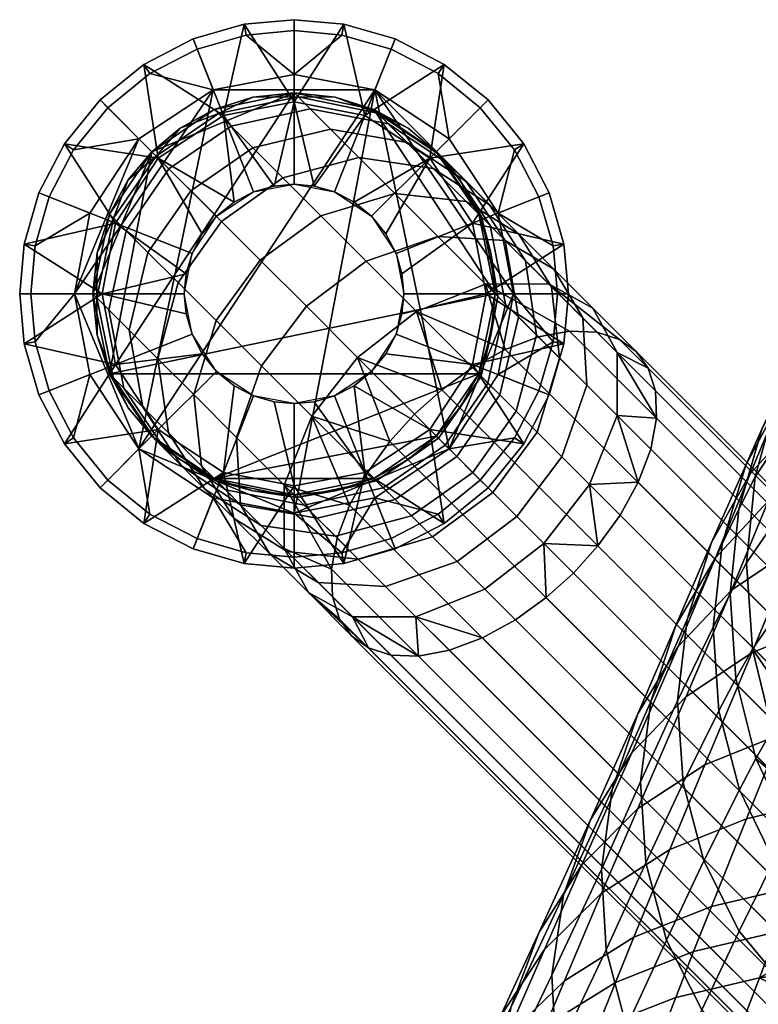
# Model space of a CAD drawing. Header units: millimetres. Extents: x -269 to 269, y -299 to 257.
# Tile 17 of 37: x -255 to -215, y 201 to 255. Entities that reach past the tile are written whole.
import ezdxf

# ---------------------------------------------------------------- set-up
doc = ezdxf.new("R2010")
doc.units = ezdxf.units.MM
doc.header["$MEASUREMENT"] = 0
for name, color, linetype in [('nozky', 250, 'Continuous'), ('podnoz', 7, 'Continuous'), ('sedak', 251, 'Continuous')]:
    doc.layers.add(name, color=color, linetype=linetype)

msp = doc.modelspace()

# ---------------------------------------------------------------- meshes
at = {"layer": 'nozky'}
mesh = msp.add_polyface(dxfattribs=at)
corners = [(-251, 240, 11), (-250.096, 244.369, 11), (-247.778, 247.778, 11), (-250.096, 235.631, 11), (-240, 251, 11), (-244.369, 250.095, 11), (-244.369, 229.905, 11), (-235.631, 229.905, 11), (-240, 229, 11), (-247.778, 232.222, 11), (-244.369, 229.905, 11), (-240, 229, 11), (-240, 229, 15), (-242.254, 229.233, 15), (-237.746, 229.233, 15), (-244.369, 229.905, 15), (-246.233, 230.936, 15), (-247.778, 232.222, 11), (-250.096, 235.631, 11), (-247.778, 232.222, 15), (-249.063, 233.767, 15), (-251, 240, 11), (-250.096, 235.631, 15), (-250.767, 237.746, 15), (-247.778, 247.778, 11), (-250.096, 244.369, 11), (-249.063, 246.233, 15), (-247.778, 247.778, 15), (-244.369, 250.095, 11), (-246.233, 249.064, 15), (-251, 240, 15), (-250.767, 242.254, 15), (-240, 251, 11), (-242.254, 250.767, 15), (-240, 251, 15), (-250.096, 244.369, 15), (-244.369, 250.095, 15), (-244.417, 251.157), (-245.301, 253.389, 4), (-242.62, 254.16, 4), (-240, 252), (-251.157, 244.417), (-253.389, 245.301, 4), (-252.053, 247.88, 4), (-248.485, 248.485), (-252, 240), (-254.4, 240, 4), (-254.16, 242.62, 4), (-248.485, 231.515), (-250.183, 229.818, 4), (-252.053, 232.12, 4), (-251.157, 235.583), (-240, 228), (-240, 225.6, 4), (-242.62, 225.841, 4), (-244.417, 228.843), (-245.301, 226.611, 4), (-247.88, 227.947, 4), (-253.389, 234.699, 4), (-254.16, 237.38, 4), (-250.183, 250.182, 4), (-247.88, 252.053, 4), (-240, 254.4, 4), (-252, 240), (-248.485, 248.485), (-244.417, 251.157), (-251.157, 244.417), (-248.485, 231.515), (-235.583, 251.157), (-240, 252), (-240, 228), (-244.417, 228.843), (-251.157, 235.583)]
mesh.append_faces([[corners[k] for k in face] for face in [(0, 1, 2, 2), (2, 3, 0, 0), (4, 3, 2, 2), (4, 2, 5, 5), (6, 7, 8, 8), (9, 3, 6, 6), (10, 11, 12, 13), (11, 14, 12, 12), (10, 13, 15, 15), (10, 15, 16, 16), (17, 10, 16, 16), (18, 17, 19, 20), (21, 18, 22, 23), (24, 25, 26, 27), (28, 24, 27, 29), (25, 21, 30, 31), (32, 28, 33, 34), (17, 16, 19, 19), (18, 20, 22, 22), (21, 23, 30, 30), (25, 35, 26, 26), (28, 29, 36, 36), (28, 36, 33, 33), (25, 31, 35, 35), (37, 38, 39, 40), (41, 42, 43, 44), (45, 46, 47, 41), (48, 49, 50, 51), (52, 53, 54, 55), (55, 56, 57, 48), (51, 58, 59, 45), (44, 60, 61, 37), (37, 61, 38, 38), (40, 39, 62, 62), (44, 43, 60, 60), (45, 59, 46, 46), (41, 47, 42, 42), (51, 50, 58, 58), (55, 54, 56, 56), (48, 57, 49, 49), (63, 64, 65, 65), (64, 63, 66, 66), (67, 65, 68, 68), (68, 65, 69, 69), (63, 65, 67, 67), (67, 68, 70, 70), (67, 70, 71, 71), (72, 63, 67, 67)]])
mesh = msp.add_polyface(dxfattribs=at)
corners = [(-240, 251, 11), (-235.631, 250.095, 11), (-229, 240, 11), (-232.222, 247.778, 11), (-229.904, 244.369, 11), (-250.096, 235.631, 11), (-244.369, 229.905, 11), (-229.904, 235.631, 11), (-235.631, 229.905, 11), (-232.222, 232.222, 11), (-233.768, 230.936, 15), (-232.222, 232.222, 11), (-232.222, 232.222, 15), (-235.631, 229.905, 11), (-240, 229, 11), (-235.631, 229.905, 15), (-237.746, 229.233, 15), (-235.631, 250.095, 11), (-240, 251, 11), (-237.746, 250.767, 15), (-235.631, 250.095, 15), (-232.222, 247.778, 11), (-233.768, 249.064, 15), (-232.222, 247.778, 15), (-229, 240, 11), (-229.904, 244.369, 11), (-229.233, 242.254, 15), (-229, 240, 15), (-229.904, 235.631, 11), (-230.937, 233.767, 15), (-229.233, 237.746, 15), (-229.904, 235.631, 15), (-230.937, 246.233, 15), (-229.904, 244.369, 15), (-240, 251, 15), (-237.38, 225.841, 4), (-240, 225.6, 4), (-240, 228), (-235.583, 228.843), (-231.515, 231.515), (-229.817, 229.818, 4), (-232.12, 227.947, 4), (-228.843, 235.583), (-226.611, 234.699, 4), (-227.947, 232.12, 4), (-234.699, 226.611, 4), (-225.841, 237.38, 4), (-228, 240), (-228.843, 244.417), (-225.841, 242.62, 4), (-225.6, 240, 4), (-231.515, 248.485), (-229.817, 250.182, 4), (-227.947, 247.88, 4), (-240, 252), (-237.38, 254.16, 4), (-234.699, 253.389, 4), (-235.583, 251.157), (-232.12, 252.053, 4), (-226.611, 245.301, 4), (-240, 254.4, 4), (-235.583, 251.157), (-231.515, 248.485), (-228.843, 244.417), (-228, 240), (-231.515, 231.515), (-240, 228), (-228.843, 235.583), (-235.583, 228.843)]
mesh.append_faces([[corners[k] for k in face] for face in [(0, 1, 2, 2), (1, 3, 4, 4), (5, 0, 2, 2), (6, 5, 7, 7), (8, 6, 9, 9), (4, 2, 1, 1), (7, 5, 2, 2), (6, 7, 9, 9), (10, 11, 12, 12), (13, 11, 10, 10), (14, 13, 15, 16), (10, 15, 13, 13), (17, 18, 19, 20), (21, 17, 22, 23), (24, 25, 26, 27), (11, 28, 29, 12), (28, 24, 30, 31), (25, 21, 32, 33), (18, 34, 19, 19), (21, 23, 32, 32), (17, 20, 22, 22), (25, 33, 26, 26), (28, 31, 29, 29), (24, 27, 30, 30), (35, 36, 37, 37), (38, 35, 37, 37), (39, 40, 41, 38), (42, 43, 44, 39), (35, 38, 45, 45), (38, 41, 45, 45), (42, 46, 43, 43), (39, 44, 40, 40), (47, 46, 42, 42), (48, 49, 50, 47), (51, 52, 53, 48), (54, 55, 56, 57), (57, 56, 58, 51), (47, 50, 46, 46), (48, 59, 49, 49), (51, 58, 52, 52), (48, 53, 59, 59), (54, 60, 55, 55), (61, 62, 63, 63), (63, 64, 61, 61), (65, 66, 61, 61), (65, 64, 67, 67), (65, 61, 64, 64), (65, 68, 66, 66)]])
at = {"layer": 'podnoz'}
mesh = msp.add_polyface(dxfattribs=at)
corners = [(-242.254, 250.767, 15), (-244.369, 250.095, 15), (-244.369, 250.095, 51.37), (-242.254, 250.767, 51.37), (-246.233, 249.064, 15), (-246.233, 249.064, 51.37), (-237.746, 250.767, 15), (-240, 251, 15), (-240, 251, 51.37), (-237.746, 250.767, 51.37), (-239.127, 250.127, 61.574), (-239.781, 250.781, 56.509), (-244.137, 249.864, 56.803), (-243.445, 249.172, 62.158), (-242.262, 247.988, 67.514), (-246.84, 246.839, 62.343), (-245.635, 245.635, 67.789), (-238.007, 249.007, 66.639), (-240.619, 246.345, 72.621), (-243.964, 243.964, 72.984), (-236.453, 247.453, 71.47), (-241.851, 241.85, 77.845), (-246.345, 240.619, 72.621), (-244.267, 238.541, 77.401), (-238.541, 244.267, 77.401), (-236.061, 241.787, 81.78), (-239.328, 239.328, 82.3), (-240, 246, 11), (-238.908, 245.9, 10), (-240, 246, 10), (-241.092, 245.9, 10), (-242.209, 245.579, 11), (-242.209, 245.579, 10), (-243.283, 245.022, 10), (-244.242, 244.243, 11), (-244.242, 244.243, 10), (-245.021, 243.283, 10), (-237.791, 245.579, 11), (-245.579, 242.209, 11), (-237.271, 254.75, 5), (-240, 255, 5), (-240, 250.5, 7.5), (-242.729, 254.75, 5), (-243.865, 249.763, 7.5), (-245.521, 253.947, 5), (-236.135, 249.763, 7.5), (-241.092, 245.9, 10), (-238.908, 245.9, 10), (-240, 246, 10), (-242.209, 245.579, 10), (-243.283, 245.022, 10), (-247.425, 247.425, 7.5), (-244.242, 244.243, 10), (-245.021, 243.283, 10), (-242.62, 254.16, 4), (-242.729, 254.75, 5), (-240, 255, 5), (-240, 254.4, 4), (-245.301, 253.389, 4), (-245.521, 253.947, 5), (-237.271, 254.75, 5), (-237.38, 254.16, 4)]
mesh.append_faces([[corners[k] for k in face] for face in [(0, 1, 2, 3), (1, 4, 5, 2), (6, 7, 8, 9), (7, 0, 3, 8), (10, 11, 12, 13), (14, 13, 15, 16), (17, 10, 13, 14), (18, 14, 16, 19), (20, 17, 14, 18), (21, 19, 22, 23), (24, 18, 19, 21), (25, 24, 21, 26), (12, 2, 5, 5), (12, 3, 2, 2), (11, 9, 8, 8), (8, 3, 11, 11), (12, 11, 3, 3), (27, 28, 29, 29), (27, 29, 30, 30), (31, 32, 33, 33), (34, 33, 35, 35), (36, 34, 35, 35), (32, 31, 30, 30), (37, 28, 27, 27), (27, 30, 31, 31), (34, 36, 38, 38), (31, 33, 34, 34), (39, 40, 41, 41), (40, 42, 41, 41), (43, 42, 44, 44), (45, 39, 41, 41), (42, 43, 41, 41), (41, 43, 46, 46), (45, 41, 47, 47), (41, 46, 48, 48), (43, 49, 46, 46), (41, 48, 47, 47), (50, 49, 43, 43), (51, 52, 50, 50), (51, 53, 52, 52), (54, 55, 56, 57), (58, 59, 55, 54), (57, 56, 60, 61)]])
mesh = msp.add_polyface(dxfattribs=at)
corners = [(-233.768, 249.064, 15), (-235.631, 250.095, 15), (-235.631, 250.095, 51.37), (-233.768, 249.064, 51.37), (-237.746, 250.767, 15), (-237.746, 250.767, 51.37), (-230.937, 246.233, 15), (-232.222, 247.778, 15), (-232.222, 247.778, 51.37), (-230.937, 246.233, 51.37), (-229.904, 244.369, 15), (-229.904, 244.369, 51.37), (-234.834, 249.298, 60.685), (-235.432, 249.895, 56.061), (-239.781, 250.781, 56.509), (-239.127, 250.127, 61.574), (-231.508, 247.064, 59.719), (-232.043, 247.599, 55.575), (-229.273, 243.737, 58.753), (-229.746, 244.21, 55.088), (-233.812, 248.276, 65.308), (-238.007, 249.007, 66.639), (-230.592, 246.148, 63.863), (-228.463, 242.927, 62.418), (-232.394, 246.857, 69.718), (-236.453, 247.453, 71.47), (-229.32, 244.876, 67.815), (-234.487, 245.487, 75.991), (-240.619, 246.345, 72.621), (-238.541, 244.267, 77.401), (-230.599, 245.063, 73.845), (-227.711, 243.268, 71.514), (-237.791, 245.579, 11), (-236.717, 245.022, 10), (-237.791, 245.579, 10), (-238.908, 245.9, 10), (-235.758, 244.243, 11), (-230.237, 243.865, 7.5), (-226.053, 245.521, 5), (-227.445, 248.208, 5), (-229.394, 250.607, 5), (-232.575, 247.425, 7.5), (-231.792, 252.555, 5), (-236.135, 249.763, 7.5), (-234.479, 253.947, 5), (-237.271, 254.75, 5), (-237.791, 245.579, 10), (-236.717, 245.022, 10), (-234.979, 243.283, 10), (-235.758, 244.243, 10), (-238.908, 245.9, 10), (-227.947, 247.88, 4), (-227.445, 248.208, 5), (-226.053, 245.521, 5), (-226.611, 245.301, 4), (-232.12, 252.053, 4), (-231.792, 252.555, 5), (-229.394, 250.607, 5), (-229.817, 250.182, 4), (-237.38, 254.16, 4), (-237.271, 254.75, 5), (-234.479, 253.947, 5), (-234.699, 253.389, 4)]
mesh.append_faces([[corners[k] for k in face] for face in [(0, 1, 2, 3), (1, 4, 5, 2), (6, 7, 8, 9), (10, 6, 9, 11), (7, 0, 3, 8), (12, 13, 14, 15), (16, 17, 13, 12), (18, 19, 17, 16), (20, 12, 15, 21), (22, 16, 12, 20), (23, 18, 16, 22), (24, 20, 21, 25), (26, 22, 20, 24), (27, 25, 28, 29), (30, 24, 25, 27), (31, 26, 24, 30), (13, 2, 5, 5), (17, 8, 3, 3), (17, 9, 8, 8), (11, 9, 19, 19), (3, 2, 13, 13), (14, 13, 5, 5), (17, 19, 9, 9), (13, 17, 3, 3), (32, 33, 34, 34), (35, 32, 34, 34), (36, 33, 32, 32), (37, 38, 39, 39), (40, 41, 39, 39), (37, 39, 41, 41), (42, 41, 40, 40), (43, 42, 44, 44), (45, 43, 44, 44), (43, 41, 42, 42), (43, 46, 47, 41), (48, 41, 49, 49), (49, 41, 47, 47), (46, 43, 50, 50), (51, 52, 53, 54), (55, 56, 57, 58), (59, 60, 61, 62), (62, 61, 56, 55), (58, 57, 52, 51)]])
mesh = msp.add_polyface(dxfattribs=at)
corners = [(-250.767, 242.254, 15), (-251, 240, 15), (-251, 240, 51.37), (-250.767, 242.254, 51.37), (-249.063, 246.233, 15), (-250.096, 244.369, 15), (-250.096, 244.369, 51.37), (-249.063, 246.233, 51.37), (-246.233, 249.064, 15), (-247.778, 247.778, 15), (-247.778, 247.778, 51.37), (-246.233, 249.064, 51.37), (-249.172, 243.446, 62.158), (-249.863, 244.137, 56.803), (-250.781, 239.781, 56.509), (-250.127, 239.127, 61.574), (-246.84, 246.839, 62.343), (-247.543, 247.542, 56.896), (-243.445, 249.172, 62.158), (-244.137, 249.864, 56.803), (-247.988, 242.262, 67.514), (-249.007, 238.007, 66.639), (-245.635, 245.635, 67.789), (-243.964, 243.964, 72.984), (-246.345, 240.619, 72.621), (-245.579, 242.209, 11), (-245.021, 243.283, 10), (-245.579, 242.209, 10), (-246, 240, 11), (-245.9, 241.092, 10), (-246, 240, 10), (-245.521, 253.947, 5), (-248.208, 252.555, 5), (-243.865, 249.763, 7.5), (-250.606, 250.607, 5), (-252.555, 248.208, 5), (-247.425, 247.425, 7.5), (-253.947, 245.521, 5), (-249.763, 243.865, 7.5), (-254.75, 242.729, 5), (-255, 240, 5), (-250.5, 240, 7.5), (-245.579, 242.209, 10), (-245.021, 243.283, 10), (-243.283, 245.022, 10), (-245.9, 241.092, 10), (-246, 240, 10), (-247.88, 252.053, 4), (-248.208, 252.555, 5), (-245.521, 253.947, 5), (-245.301, 253.389, 4), (-252.053, 247.88, 4), (-252.555, 248.208, 5), (-250.606, 250.607, 5), (-250.183, 250.182, 4), (-254.16, 242.62, 4), (-254.75, 242.729, 5), (-253.947, 245.521, 5), (-253.389, 245.301, 4), (-254.4, 240, 4), (-255, 240, 5)]
mesh.append_faces([[corners[k] for k in face] for face in [(0, 1, 2, 3), (4, 5, 6, 7), (5, 0, 3, 6), (8, 9, 10, 11), (9, 4, 7, 10), (12, 13, 14, 15), (16, 17, 13, 12), (18, 19, 17, 16), (20, 12, 15, 21), (22, 16, 12, 20), (23, 22, 20, 24), (14, 3, 2, 2), (13, 6, 3, 3), (6, 13, 7, 7), (7, 17, 10, 10), (17, 7, 13, 13), (14, 13, 3, 3), (17, 19, 11, 11), (17, 11, 10, 10), (25, 26, 27, 27), (28, 29, 30, 30), (29, 25, 27, 27), (25, 29, 28, 28), (31, 32, 33, 33), (34, 35, 36, 36), (35, 37, 38, 38), (36, 32, 34, 34), (39, 40, 41, 41), (37, 39, 38, 38), (35, 38, 36, 36), (38, 42, 43, 36), (44, 33, 36, 36), (45, 38, 41, 41), (39, 41, 38, 38), (38, 45, 42, 42), (41, 46, 45, 45), (32, 36, 33, 33), (47, 48, 49, 50), (51, 52, 53, 54), (55, 56, 57, 58), (58, 57, 52, 51), (54, 53, 48, 47), (59, 60, 56, 55)]])
mesh = msp.add_polyface(dxfattribs=at)
corners = [(-229.233, 242.254, 15), (-229.904, 244.369, 15), (-229.904, 244.369, 51.37), (-229.233, 242.254, 51.37), (-229.233, 237.746, 15), (-229, 240, 15), (-229, 240, 51.37), (-229.233, 237.746, 51.37), (-228.444, 239.444, 57.863), (-228.86, 239.861, 54.64), (-229.746, 244.21, 55.088), (-229.273, 243.737, 58.753), (-227.731, 238.732, 61.087), (-228.463, 242.927, 62.418), (-227.338, 241.802, 65.913), (-230.592, 246.148, 63.863), (-229.32, 244.876, 67.815), (-226.743, 237.743, 64.161), (-225.916, 240.38, 69.184), (-227.711, 243.268, 71.514), (-225.492, 236.492, 67.037), (-232.142, 243.141, 80.133), (-234.487, 245.487, 75.991), (-238.541, 244.267, 77.401), (-236.061, 241.787, 81.78), (-228.457, 242.922, 77.626), (-230.599, 245.063, 73.845), (-225.792, 241.349, 74.903), (-224.219, 238.683, 72.181), (-233.306, 239.032, 85.582), (-239.328, 239.328, 82.3), (-236.525, 236.526, 86.166), (-229.535, 240.536, 83.729), (-226.079, 240.543, 80.908), (-223.66, 239.217, 77.845), (-222.334, 236.798, 74.782), (-228.451, 236.964, 88.041), (-224.938, 237.959, 85.397), (-223.439, 237.903, 83.763), (-234, 240, 11), (-234.101, 238.908, 10), (-234, 240, 10), (-234.422, 242.209, 11), (-234.101, 241.092, 10), (-234.422, 242.209, 10), (-234.979, 243.283, 10), (-235.758, 244.243, 11), (-235.758, 244.243, 10), (-236.717, 245.022, 10), (-234.422, 237.792, 11), (-229.5, 240, 7.5), (-225.25, 237.271, 5), (-225, 240, 5), (-225.25, 242.729, 5), (-230.237, 243.865, 7.5), (-232.575, 247.425, 7.5), (-234.979, 243.283, 10), (-234.422, 242.209, 10), (-226.053, 245.521, 5), (-234.101, 241.092, 10), (-234, 240, 10), (-234.101, 238.908, 10), (-225.841, 242.62, 4), (-225.25, 242.729, 5), (-225, 240, 5), (-225.6, 240, 4), (-226.611, 245.301, 4), (-226.053, 245.521, 5)]
mesh.append_faces([[corners[k] for k in face] for face in [(0, 1, 2, 3), (4, 5, 6, 7), (5, 0, 3, 6), (8, 9, 10, 11), (12, 8, 11, 13), (14, 13, 15, 16), (17, 12, 13, 14), (18, 14, 16, 19), (20, 17, 14, 18), (21, 22, 23, 24), (25, 26, 22, 21), (27, 19, 26, 25), (28, 18, 19, 27), (29, 24, 30, 31), (32, 21, 24, 29), (33, 25, 21, 32), (34, 27, 25, 33), (35, 28, 27, 34), (10, 3, 2, 2), (9, 6, 3, 3), (10, 9, 3, 3), (7, 6, 9, 9), (36, 32, 29, 29), (33, 32, 37, 38), (39, 40, 41, 41), (42, 43, 44, 44), (42, 44, 45, 45), (43, 39, 41, 41), (46, 47, 48, 48), (47, 46, 45, 45), (39, 43, 42, 42), (42, 45, 46, 46), (49, 40, 39, 39), (50, 51, 52, 52), (50, 52, 53, 53), (50, 53, 54, 54), (55, 56, 57, 54), (58, 54, 53, 53), (54, 59, 60, 50), (61, 50, 60, 60), (59, 54, 57, 57), (62, 63, 64, 65), (66, 67, 63, 62)]])
mesh = msp.add_polyface(dxfattribs=at)
corners = [(-249.063, 233.767, 15), (-247.778, 232.222, 15), (-247.778, 232.222, 51.37), (-249.063, 233.767, 51.37), (-250.767, 237.746, 15), (-250.096, 235.631, 15), (-250.096, 235.631, 51.37), (-250.767, 237.746, 51.37), (-251, 240, 15), (-251, 240, 51.37), (-246.233, 230.936, 15), (-246.233, 230.936, 51.37), (-249.298, 234.834, 60.685), (-249.896, 235.431, 56.061), (-247.599, 232.042, 55.575), (-247.063, 231.508, 59.719), (-250.127, 239.127, 61.574), (-250.781, 239.781, 56.509), (-248.275, 233.812, 65.308), (-246.147, 230.591, 63.863), (-249.007, 238.007, 66.639), (-246.857, 232.393, 69.718), (-244.876, 229.32, 67.815), (-247.453, 236.453, 71.47), (-246.345, 240.619, 72.621), (-247.988, 242.262, 67.514), (-245.487, 234.487, 75.991), (-245.062, 230.599, 73.845), (-244.267, 238.541, 77.401), (-244.211, 229.746, 55.088), (-245.579, 237.792, 11), (-245.9, 238.908, 10), (-245.579, 237.792, 10), (-246, 240, 11), (-246, 240, 10), (-249.763, 236.135, 7.5), (-254.75, 237.271, 5), (-253.947, 234.479, 5), (-250.5, 240, 7.5), (-255, 240, 5), (-252.555, 231.792, 5), (-250.606, 229.394, 5), (-247.425, 232.575, 7.5), (-248.208, 227.445, 5), (-245.579, 237.792, 10), (-245.9, 238.908, 10), (-243.865, 230.237, 7.5), (-244.242, 235.757, 10), (-245.021, 236.717, 10), (-246, 240, 10), (-254.16, 237.38, 4), (-254.75, 237.271, 5), (-255, 240, 5), (-254.4, 240, 4), (-252.053, 232.12, 4), (-252.555, 231.792, 5), (-253.947, 234.479, 5), (-253.389, 234.699, 4), (-247.88, 227.947, 4), (-248.208, 227.445, 5), (-250.606, 229.394, 5), (-250.183, 229.818, 4)]
mesh.append_faces([[corners[k] for k in face] for face in [(0, 1, 2, 3), (4, 5, 6, 7), (5, 0, 3, 6), (8, 4, 7, 9), (1, 10, 11, 2), (12, 13, 14, 15), (16, 17, 13, 12), (18, 12, 15, 19), (20, 16, 12, 18), (21, 18, 19, 22), (23, 20, 18, 21), (24, 25, 20, 23), (26, 23, 21, 27), (28, 24, 23, 26), (14, 2, 11, 11), (13, 6, 3, 3), (13, 7, 6, 6), (3, 2, 14, 14), (14, 13, 3, 3), (13, 17, 7, 7), (29, 14, 11, 11), (9, 7, 17, 17), (30, 31, 32, 32), (33, 31, 30, 30), (31, 33, 34, 34), (35, 36, 37, 37), (36, 38, 39, 39), (35, 37, 40, 40), (40, 41, 42, 42), (41, 43, 42, 42), (36, 35, 38, 38), (35, 44, 45, 38), (43, 46, 42, 42), (42, 47, 48, 35), (40, 42, 35, 35), (38, 45, 49, 49), (35, 48, 44, 44), (50, 51, 52, 53), (54, 55, 56, 57), (57, 56, 51, 50), (58, 59, 60, 61), (61, 60, 55, 54)]])
mesh = msp.add_polyface(dxfattribs=at)
corners = [(-242.254, 229.233, 15), (-240, 229, 15), (-240, 229, 51.37), (-242.254, 229.233, 51.37), (-246.233, 230.936, 15), (-244.369, 229.905, 15), (-244.369, 229.905, 51.37), (-246.233, 230.936, 51.37), (-237.746, 229.233, 15), (-237.746, 229.233, 51.37), (-243.737, 229.273, 58.753), (-244.211, 229.746, 55.088), (-239.86, 228.861, 54.64), (-239.444, 228.444, 57.863), (-247.063, 231.508, 59.719), (-247.599, 232.042, 55.575), (-242.927, 228.463, 62.418), (-238.731, 227.732, 61.087), (-246.147, 230.591, 63.863), (-244.876, 229.32, 67.815), (-241.803, 227.338, 65.913), (-243.268, 227.711, 71.514), (-240.381, 225.916, 69.184), (-245.062, 230.599, 73.845), (-246.857, 232.393, 69.718), (-242.922, 228.458, 77.626), (-241.349, 225.792, 74.903), (-243.142, 232.141, 80.133), (-245.487, 234.487, 75.991), (-241.787, 236.06, 81.78), (-244.267, 238.541, 77.401), (-239.328, 239.328, 82.3), (-241.851, 241.85, 77.845), (-240.535, 229.536, 83.729), (-240.543, 226.079, 80.908), (-239.031, 233.305, 85.582), (-236.525, 236.526, 86.166), (-236.964, 228.451, 88.041), (-240, 234, 11), (-240, 234, 10), (-238.908, 234.1, 10), (-237.791, 234.421, 11), (-237.791, 234.421, 10), (-245.579, 237.792, 11), (-245.579, 237.792, 10), (-245.021, 236.717, 10), (-244.242, 235.757, 11), (-244.242, 235.757, 10), (-243.283, 234.978, 10), (-242.209, 234.421, 11), (-242.209, 234.421, 10), (-241.092, 234.1, 10), (-236.135, 230.237, 7.5), (-238.908, 234.1, 10), (-240, 234, 10), (-240, 229.5, 7.5), (-245.521, 226.053, 5), (-242.729, 225.25, 5), (-243.865, 230.237, 7.5), (-243.283, 234.978, 10), (-244.242, 235.757, 10), (-247.425, 232.575, 7.5), (-241.092, 234.1, 10), (-242.209, 234.421, 10)]
mesh.append_faces([[corners[k] for k in face] for face in [(0, 1, 2, 3), (4, 5, 6, 7), (5, 0, 3, 6), (1, 8, 9, 2), (10, 11, 12, 13), (14, 15, 11, 10), (16, 10, 13, 17), (18, 14, 10, 16), (19, 18, 16, 20), (21, 19, 20, 22), (23, 24, 19, 21), (25, 23, 21, 26), (27, 28, 23, 25), (29, 30, 28, 27), (31, 32, 30, 29), (33, 27, 25, 34), (35, 29, 27, 33), (36, 31, 29, 35), (12, 2, 9, 9), (12, 3, 2, 2), (11, 7, 6, 6), (6, 3, 11, 11), (12, 11, 3, 3), (33, 37, 35, 35), (38, 39, 40, 40), (41, 40, 42, 42), (43, 44, 45, 45), (46, 47, 48, 48), (49, 48, 50, 50), (47, 46, 45, 45), (43, 45, 46, 46), (46, 48, 49, 49), (38, 51, 39, 39), (51, 38, 49, 49), (51, 49, 50, 50), (38, 40, 41, 41), (52, 53, 54, 55), (56, 57, 58, 58), (58, 59, 60, 61), (55, 62, 63, 58), (57, 55, 58, 58), (55, 54, 62, 62), (58, 63, 59, 59)]])
mesh = msp.add_polyface(dxfattribs=at)
corners = [(-230.937, 233.767, 15), (-229.904, 235.631, 15), (-229.904, 235.631, 51.37), (-230.937, 233.767, 51.37), (-229.233, 237.746, 15), (-229.233, 237.746, 51.37), (-229.399, 235.125, 57.279), (-229.778, 235.504, 54.346), (-228.86, 239.861, 54.64), (-228.444, 239.444, 57.863), (-231.732, 231.732, 57.095), (-232.099, 232.099, 54.253), (-228.751, 234.477, 60.212), (-227.731, 238.732, 61.087), (-231.104, 231.104, 59.937), (-227.851, 233.577, 63.01), (-226.743, 237.743, 64.161), (-230.232, 230.232, 62.647), (-226.713, 232.439, 65.628), (-225.492, 236.492, 67.037), (-229.129, 229.129, 65.183), (-223.999, 234.999, 69.673), (-225.916, 240.38, 69.184), (-224.219, 238.683, 72.181), (-225.354, 231.08, 68.026), (-227.812, 227.813, 67.507), (-222.341, 233.341, 71.962), (-222.334, 236.798, 74.782), (-223.846, 229.571, 70.109), (-226.352, 226.351, 69.524), (-233.306, 239.032, 85.582), (-230.248, 235.974, 88.888), (-228.451, 236.964, 88.041), (-223.66, 239.217, 77.845), (-226.079, 240.543, 80.908), (-222.214, 237.511, 82.064), (-221.294, 236.85, 80.404), (-220.633, 235.93, 78.743), (-221.18, 229.693, 72.766), (-220.185, 233.206, 75.411), (-229.535, 240.536, 83.729), (-226.644, 237.644, 86.856), (-224.938, 237.959, 85.397), (-223.439, 237.903, 83.763), (-220.241, 234.705, 77.045), (-220.501, 231.501, 73.952), (-222.17, 227.896, 71.92), (-232.575, 232.575, 7.5), (-231.792, 227.445, 5), (-229.394, 229.394, 5), (-230.237, 236.135, 7.5), (-227.445, 231.792, 5), (-226.053, 234.479, 5), (-225.25, 237.271, 5), (-229.5, 240, 7.5), (-227.947, 232.12, 4), (-227.445, 231.792, 5), (-229.394, 229.394, 5), (-229.817, 229.818, 4), (-225.841, 237.38, 4), (-225.25, 237.271, 5), (-226.053, 234.479, 5), (-226.611, 234.699, 4), (-231.792, 227.445, 5), (-232.12, 227.947, 4), (-225.6, 240, 4), (-225, 240, 5)]
mesh.append_faces([[corners[k] for k in face] for face in [(0, 1, 2, 3), (1, 4, 5, 2), (6, 7, 8, 9), (10, 11, 7, 6), (12, 6, 9, 13), (14, 10, 6, 12), (15, 12, 13, 16), (17, 14, 12, 15), (18, 15, 16, 19), (20, 17, 15, 18), (21, 19, 22, 23), (24, 18, 19, 21), (25, 20, 18, 24), (26, 21, 23, 27), (28, 24, 21, 26), (29, 25, 24, 28), (7, 2, 5, 5), (7, 3, 2, 2), (8, 7, 5, 5), (30, 31, 32, 32), (33, 34, 35, 36), (27, 33, 36, 37), (26, 38, 28, 28), (39, 26, 27, 27), (40, 32, 41, 41), (40, 41, 42, 42), (34, 43, 35, 35), (27, 44, 39, 39), (26, 39, 45, 45), (28, 38, 46, 46), (26, 45, 38, 38), (27, 37, 44, 44), (47, 48, 49, 49), (50, 51, 52, 52), (53, 50, 52, 52), (51, 47, 49, 49), (50, 53, 54, 54), (47, 51, 50, 50), (55, 56, 57, 58), (59, 60, 61, 62), (62, 61, 56, 55), (58, 57, 63, 64), (65, 66, 60, 59)]])
mesh = msp.add_polyface(dxfattribs=at)
corners = [(-233.768, 230.936, 15), (-232.222, 232.222, 15), (-232.222, 232.222, 51.37), (-233.768, 230.936, 51.37), (-237.746, 229.233, 15), (-235.631, 229.905, 15), (-235.631, 229.905, 51.37), (-237.746, 229.233, 51.37), (-230.937, 233.767, 15), (-230.937, 233.767, 51.37), (-235.125, 229.399, 57.279), (-235.504, 229.778, 54.346), (-232.099, 232.099, 54.253), (-231.732, 231.732, 57.095), (-239.444, 228.444, 57.863), (-239.86, 228.861, 54.64), (-234.477, 228.751, 60.212), (-231.104, 231.104, 59.937), (-238.731, 227.732, 61.087), (-233.577, 227.851, 63.01), (-230.232, 230.232, 62.647), (-237.743, 226.743, 64.161), (-232.438, 226.712, 65.628), (-229.129, 229.129, 65.183), (-229.778, 235.504, 54.346), (-239.031, 233.305, 85.582), (-234.759, 231.928, 89.377), (-236.525, 236.526, 86.166), (-240.535, 229.536, 83.729), (-237.644, 226.644, 86.856), (-236.964, 228.451, 88.041), (-235.974, 230.248, 88.888), (-233.416, 233.416, 89.529), (-231.928, 234.759, 89.377), (-233.306, 239.032, 85.582), (-230.248, 235.974, 88.888), (-235.758, 235.757, 11), (-236.717, 234.978, 10), (-235.758, 235.757, 10), (-234.979, 236.717, 10), (-237.791, 234.421, 11), (-237.791, 234.421, 10), (-234.422, 237.792, 11), (-234.422, 237.792, 10), (-234.101, 238.908, 10), (-236.135, 230.237, 7.5), (-234.479, 226.053, 5), (-231.792, 227.445, 5), (-232.575, 232.575, 7.5), (-230.237, 236.135, 7.5), (-234.979, 236.717, 10), (-235.758, 235.757, 10), (-229.5, 240, 7.5), (-234.101, 238.908, 10), (-234.422, 237.792, 10), (-236.717, 234.978, 10), (-240, 229.5, 7.5), (-237.271, 225.25, 5), (-238.908, 234.1, 10), (-237.791, 234.421, 10)]
mesh.append_faces([[corners[k] for k in face] for face in [(0, 1, 2, 3), (4, 5, 6, 7), (5, 0, 3, 6), (1, 8, 9, 2), (10, 11, 12, 13), (14, 15, 11, 10), (16, 10, 13, 17), (18, 14, 10, 16), (19, 16, 17, 20), (21, 18, 16, 19), (22, 19, 20, 23), (12, 3, 2, 2), (11, 6, 3, 3), (7, 6, 11, 11), (11, 15, 7, 7), (12, 11, 3, 3), (24, 12, 9, 9), (12, 2, 9, 9), (25, 26, 27, 27), (28, 29, 30, 30), (25, 31, 26, 26), (25, 30, 31, 31), (32, 27, 26, 26), (32, 33, 27, 27), (33, 34, 27, 27), (34, 33, 35, 35), (36, 37, 38, 38), (36, 38, 39, 39), (37, 40, 41, 41), (42, 43, 44, 44), (43, 42, 39, 39), (40, 37, 36, 36), (36, 39, 42, 42), (45, 46, 47, 47), (45, 47, 48, 48), (49, 50, 51, 48), (52, 53, 54, 49), (48, 55, 45, 45), (56, 57, 45, 45), (58, 45, 59, 59), (55, 48, 51, 51), (59, 45, 55, 55), (49, 54, 50, 50)]])
mesh = msp.add_polyface(dxfattribs=at)
corners = [(-226.217, 223.385, 71.431), (-224.729, 224.729, 71.279), (-18.084, 18.084, 268.012), (-19.572, 16.741, 268.164), (-229.692, 221.18, 72.766), (-227.896, 222.17, 71.92), (-21.252, 15.526, 268.653), (-23.049, 14.536, 269.5), (-233.205, 220.185, 75.411), (-231.501, 220.501, 73.952), (-24.856, 13.857, 270.685), (-26.562, 13.541, 272.144), (-235.93, 220.633, 78.743), (-234.705, 220.241, 77.045), (-28.062, 13.597, 273.778), (-29.286, 13.989, 275.477), (-237.511, 222.214, 82.064), (-236.851, 221.294, 80.404), (-30.206, 14.65, 277.137), (-30.867, 15.57, 278.798), (-236.964, 228.451, 88.041), (-237.644, 226.644, 86.856), (-31, 19.999, 283.589), (-30.32, 21.807, 284.775), (-234.759, 231.928, 89.377), (-235.974, 230.248, 88.888), (-29.33, 23.604, 285.621), (-28.114, 25.284, 286.11), (-231.928, 234.759, 89.377), (-233.416, 233.416, 89.529), (-26.771, 26.772, 286.262), (-25.284, 28.115, 286.11), (-228.451, 236.964, 88.041), (-230.248, 235.974, 88.888), (-23.604, 29.33, 285.621), (-21.808, 30.32, 284.775), (-224.938, 237.959, 85.397), (-226.644, 237.644, 86.856), (-20, 30.999, 283.589), (-18.295, 31.315, 282.13), (-222.214, 237.511, 82.064), (-223.439, 237.903, 83.763), (-16.795, 31.259, 280.496), (-15.57, 30.867, 278.798), (-220.633, 235.93, 78.743), (-221.294, 236.85, 80.404), (-14.65, 30.206, 277.137), (-13.989, 29.286, 275.477), (-220.185, 233.206, 75.411), (-220.241, 234.705, 77.045), (-13.597, 28.061, 273.778), (-13.541, 26.561, 272.144), (-221.18, 229.693, 72.766), (-220.501, 231.501, 73.952), (-13.856, 24.857, 270.685), (-14.536, 23.049, 269.5), (-223.386, 226.216, 71.431), (-222.17, 227.896, 71.92), (-15.526, 21.252, 268.653), (-16.741, 19.572, 268.164), (-23.688, 23.687, 290.034), (-25.149, 25.149, 288.017), (-27.655, 21.929, 287.432), (-26.146, 20.42, 289.515), (-20.42, 26.146, 289.515), (-21.929, 27.655, 287.432), (-16.501, 27.501, 287.868), (-18.159, 29.159, 285.579), (-19.062, 24.788, 291.913), (-22.371, 22.371, 292.358), (-17.923, 23.649, 294.531), (-21.269, 21.268, 294.894)]
mesh.append_faces([[corners[k] for k in face] for face in [(0, 1, 2, 3), (4, 5, 6, 7), (5, 0, 3, 6), (8, 9, 10, 11), (12, 13, 14, 15), (13, 8, 11, 14), (9, 4, 7, 10), (16, 17, 18, 19), (20, 21, 22, 23), (24, 25, 26, 27), (25, 20, 23, 26), (17, 12, 15, 18), (28, 29, 30, 31), (32, 33, 34, 35), (33, 28, 31, 34), (36, 37, 38, 39), (40, 41, 42, 43), (41, 36, 39, 42), (37, 32, 35, 38), (44, 45, 46, 47), (48, 49, 50, 51), (49, 44, 47, 50), (52, 53, 54, 55), (56, 57, 58, 59), (1, 56, 59, 2), (57, 52, 55, 58), (53, 48, 51, 54), (45, 40, 43, 46), (29, 24, 27, 30), (60, 61, 62, 63), (64, 65, 61, 60), (66, 67, 65, 64), (68, 64, 60, 69), (70, 68, 69, 71), (62, 26, 23, 23), (26, 62, 27, 27), (27, 61, 30, 30), (61, 27, 62, 62), (65, 34, 31, 31), (65, 35, 34, 34), (38, 35, 67, 67), (65, 67, 35, 35), (61, 65, 31, 30)]])
mesh = msp.add_polyface(dxfattribs=at)
corners = [(-241.803, 227.338, 65.913), (-242.927, 228.463, 62.418), (-238.731, 227.732, 61.087), (-237.743, 226.743, 64.161), (-236.492, 225.492, 67.037), (-233.577, 227.851, 63.01), (-232.438, 226.712, 65.628), (-240.381, 225.916, 69.184), (-231.08, 225.354, 68.026), (-229.129, 229.129, 65.183), (-227.812, 227.813, 67.507), (-234.999, 223.999, 69.673), (-238.684, 224.219, 72.181), (-241.349, 225.792, 74.903), (-243.268, 227.711, 71.514), (-229.571, 223.845, 70.109), (-226.352, 226.351, 69.524), (-233.341, 222.341, 71.962), (-236.798, 222.334, 74.782), (-239.217, 223.66, 77.845), (-240.543, 226.079, 80.908), (-242.922, 228.458, 77.626), (-226.217, 223.385, 71.431), (-227.896, 222.17, 71.92), (-229.692, 221.18, 72.766), (-224.729, 224.729, 71.279), (-233.205, 220.185, 75.411), (-235.93, 220.633, 78.743), (-237.511, 222.214, 82.064), (-237.903, 223.439, 83.763), (-237.959, 224.939, 85.397), (-240.535, 229.536, 83.729), (-231.501, 220.501, 73.952), (-234.705, 220.241, 77.045), (-236.851, 221.294, 80.404), (-237.644, 226.644, 86.856), (-223.846, 229.571, 70.109), (-223.386, 226.216, 71.431), (-222.17, 227.896, 71.92), (-31.259, 16.795, 280.496), (-31.315, 18.295, 282.13), (-30.867, 15.57, 278.798), (-31, 19.999, 283.589), (-240, 229.5, 7.5), (-240, 225, 5), (-237.271, 225.25, 5), (-234.479, 226.053, 5), (-236.135, 230.237, 7.5), (-242.729, 225.25, 5), (-243.865, 230.237, 7.5), (-248.208, 227.445, 5), (-245.521, 226.053, 5), (-237.38, 225.841, 4), (-237.271, 225.25, 5), (-240, 225, 5), (-240, 225.6, 4), (-232.12, 227.947, 4), (-231.792, 227.445, 5), (-234.479, 226.053, 5), (-234.699, 226.611, 4), (-242.62, 225.841, 4), (-242.729, 225.25, 5), (-245.521, 226.053, 5), (-245.301, 226.611, 4), (-248.208, 227.445, 5), (-247.88, 227.947, 4)]
mesh.append_faces([[corners[k] for k in face] for face in [(0, 1, 2, 3), (4, 3, 5, 6), (7, 0, 3, 4), (8, 6, 9, 10), (11, 4, 6, 8), (12, 7, 4, 11), (13, 14, 7, 12), (15, 8, 10, 16), (17, 11, 8, 15), (18, 12, 11, 17), (19, 13, 12, 18), (20, 21, 13, 19), (15, 16, 22, 23), (17, 15, 23, 24), (16, 25, 22, 22), (26, 18, 17, 17), (18, 27, 19, 19), (20, 19, 28, 29), (30, 31, 20, 20), (17, 24, 32, 32), (17, 32, 26, 26), (18, 33, 27, 27), (19, 27, 34, 34), (18, 26, 33, 33), (20, 29, 30, 30), (31, 30, 35, 35), (19, 34, 28, 28), (36, 37, 16, 16), (16, 37, 25, 25), (36, 38, 37, 37), (30, 29, 39, 40), (29, 28, 41, 39), (35, 30, 40, 42), (43, 44, 45, 45), (46, 47, 45, 45), (48, 44, 43, 43), (49, 50, 51, 51), (52, 53, 54, 55), (56, 57, 58, 59), (59, 58, 53, 52), (60, 61, 62, 63), (55, 54, 61, 60), (63, 62, 64, 65)]])
at = {"layer": 'sedak'}
mesh = msp.add_polyface(dxfattribs=at)
corners = [(-211.192, 225.057, 836.65), (-209.976, 225.533, 839.788), (-210.243, 230.203, 839.417), (-211.476, 229.748, 836.244), (-212.675, 229.027, 830.899), (-211.045, 234.433, 835.625), (-212.238, 233.763, 830.302), (-212.367, 224.303, 831.41), (-211.319, 219.872, 831.8), (-210.196, 220.635, 836.815), (-212.445, 233.545, 828.5), (-211.069, 238.233, 829.653), (-211.27, 238.035, 827.893), (-212.884, 228.791, 829.088), (-212.575, 224.055, 829.623), (-211.52, 219.618, 830.071), (-212.565, 233.347, 826.7), (-211.387, 237.847, 826.068), (-213.005, 228.587, 827.356), (-212.693, 223.849, 827.988), (-211.634, 219.413, 828.553), (-212.646, 233.229, 825.677), (-211.465, 237.736, 825.034), (-213.085, 228.463, 826.351), (-212.773, 223.72, 827.008), (-211.712, 219.281, 827.601), (-214.785, 230, 795.77), (-213.546, 234.456, 795.088), (-215.255, 225.283, 796.479), (-214.943, 220.573, 797.164), (-212.885, 217.566, 812.79), (-214.424, 232.602, 779.634), (-211.564, 238.41, 794.474), (-212.411, 236.487, 779.005), (-215.685, 228.228, 780.332), (-216.165, 223.595, 781.056), (-215.853, 218.96, 781.756), (-215.306, 230.628, 764.183), (-213.261, 234.452, 763.539), (-216.591, 226.324, 764.897), (-217.083, 221.765, 765.637), (-216.77, 217.195, 766.354), (-215.061, 230.151, 732.644), (-210.506, 237.623, 763.003), (-212.231, 233.269, 732.076), (-217.176, 226.405, 733.323), (-218.516, 222.196, 734.075), (-219.04, 217.733, 734.853), (-214.084, 228.658, 701.195), (-208.773, 235.661, 731.642), (-210.589, 231.038, 700.733), (-216.958, 225.569, 701.798), (-219.119, 221.867, 702.516), (-220.499, 217.71, 703.31), (-216.093, 223.785, 670.369), (-212.569, 226.164, 669.88), (-219, 220.708, 671.005), (-221.196, 217.025, 671.762), (-214.978, 220.36, 635.146), (-208.546, 227.837, 669.545), (-210.901, 222.041, 634.789), (-218.562, 217.978, 635.667), (-221.535, 214.902, 636.344)]
mesh.append_faces([[corners[k] for k in face] for face in [(0, 1, 2, 3), (4, 3, 5, 6), (7, 0, 3, 4), (8, 9, 0, 7), (10, 6, 11, 12), (13, 4, 6, 10), (14, 7, 4, 13), (15, 8, 7, 14), (16, 10, 12, 17), (18, 13, 10, 16), (19, 14, 13, 18), (20, 15, 14, 19), (21, 16, 17, 22), (23, 18, 16, 21), (24, 19, 18, 23), (25, 20, 19, 24), (26, 21, 22, 27), (28, 23, 21, 26), (29, 24, 23, 28), (30, 25, 24, 24), (24, 29, 30, 30), (31, 27, 32, 33), (34, 26, 27, 31), (35, 28, 26, 34), (36, 29, 28, 35), (37, 31, 33, 38), (39, 34, 31, 37), (40, 35, 34, 39), (41, 36, 35, 40), (42, 38, 43, 44), (45, 37, 38, 42), (46, 39, 37, 45), (47, 40, 39, 46), (48, 44, 49, 50), (51, 42, 44, 48), (52, 45, 42, 51), (53, 46, 45, 52), (54, 48, 50, 55), (56, 51, 48, 54), (57, 52, 51, 56), (58, 55, 59, 60), (61, 54, 55, 58), (62, 56, 54, 61)]])
mesh = msp.add_polyface(dxfattribs=at)
corners = [(-208.5, 216.729, 836.719), (-207.409, 217.196, 839.544), (-209.026, 221.116, 839.837), (-210.196, 220.635, 836.815), (-209.544, 215.985, 832.042), (-211.319, 219.872, 831.8), (-209.733, 215.732, 830.4), (-211.52, 219.618, 830.071), (-209.841, 215.533, 829.01), (-211.634, 219.413, 828.553), (-211.712, 219.281, 827.601), (-209.916, 215.398, 828.086), (-207.343, 212.407, 829.326), (-214.943, 220.573, 797.164), (-213.854, 216.137, 797.779), (-212.885, 217.566, 812.79), (-211.057, 213.639, 813.27), (-212.001, 212.216, 798.281), (-208.507, 210.455, 813.605), (-209.422, 208.997, 798.636), (-214.749, 214.578, 782.385), (-215.853, 218.96, 781.756), (-212.877, 210.68, 782.9), (-210.274, 207.448, 783.268), (-215.654, 212.861, 766.998), (-216.77, 217.195, 766.354), (-213.761, 208.986, 767.528), (-211.134, 205.747, 767.909), (-218.732, 213.25, 735.607), (-217.083, 221.765, 765.637), (-219.04, 217.733, 734.853), (-217.598, 208.981, 736.286), (-215.667, 205.14, 736.846), (-221.055, 213.303, 704.132), (-218.516, 222.196, 734.075), (-220.499, 217.71, 703.31), (-220.766, 208.872, 704.927), (-219.639, 204.644, 705.644), (-222.611, 212.894, 672.599), (-219.119, 221.867, 702.516), (-221.196, 217.025, 671.762), (-223.199, 208.515, 673.464), (-222.938, 204.112, 674.302), (-223.795, 211.224, 637.149), (-219, 220.708, 671.005), (-221.535, 214.902, 636.344), (-225.269, 207.102, 638.039), (-217.537, 214.228, 600.477), (-214.978, 220.36, 635.146), (-210.901, 222.041, 634.789), (-213.389, 215.915, 600.097), (-221.206, 211.84, 601.032), (-218.562, 217.978, 635.667), (-224.266, 208.76, 601.753), (-226.608, 205.08, 602.609), (-215.255, 211.286, 575.104), (-208.912, 216.998, 599.868), (-210.738, 212.37, 574.865), (-219.458, 209.598, 575.501), (-223.19, 207.208, 576.081), (-226.316, 204.126, 576.834), (-217.174, 206.487, 550.146), (-212.619, 207.569, 549.899), (-221.428, 204.801, 550.56), (-207.011, 210.693, 562.238), (-207.948, 208.269, 549.757)]
mesh.append_faces([[corners[k] for k in face] for face in [(0, 1, 2, 3), (4, 0, 3, 5), (6, 4, 5, 7), (8, 6, 7, 9), (10, 11, 8, 8), (8, 9, 10, 10), (12, 8, 11, 11), (13, 14, 15, 15), (11, 10, 16, 16), (15, 16, 10, 10), (17, 16, 15, 14), (16, 18, 11, 11), (19, 18, 16, 17), (20, 14, 13, 21), (17, 14, 20, 20), (20, 22, 17, 17), (19, 17, 22, 22), (22, 23, 19, 19), (24, 20, 21, 25), (26, 22, 20, 24), (27, 23, 22, 26), (28, 25, 29, 30), (31, 24, 25, 28), (32, 26, 24, 31), (33, 30, 34, 35), (36, 28, 30, 33), (37, 31, 28, 36), (38, 35, 39, 40), (41, 33, 35, 38), (42, 36, 33, 41), (43, 40, 44, 45), (46, 38, 40, 43), (47, 48, 49, 50), (51, 52, 48, 47), (53, 45, 52, 51), (54, 43, 45, 53), (55, 50, 56, 57), (58, 47, 50, 55), (59, 51, 47, 58), (60, 53, 51, 59), (61, 55, 57, 62), (63, 58, 55, 61), (62, 64, 65, 65), (57, 64, 62, 62)]])
mesh = msp.add_polyface(dxfattribs=at)
corners = [(-210.274, 207.448, 783.268), (-206.996, 204.989, 783.469), (-209.422, 208.997, 798.636), (-207.838, 203.247, 768.122), (-211.134, 205.747, 767.909), (-212.994, 201.893, 737.252), (-213.761, 208.986, 767.528), (-215.667, 205.14, 736.846), (-209.658, 199.344, 737.485), (-217.704, 200.825, 706.236), (-217.598, 208.981, 736.286), (-219.639, 204.644, 705.644), (-215.021, 197.58, 706.668), (-211.675, 195.01, 706.919), (-221.832, 199.908, 675.057), (-220.766, 208.872, 704.927), (-222.938, 204.112, 674.302), (-219.912, 196.107, 675.681), (-225.903, 202.736, 638.957), (-223.199, 208.515, 673.464), (-222.611, 212.894, 672.599), (-225.269, 207.102, 638.039), (-225.676, 198.347, 639.846), (-224.588, 194.158, 640.646), (-228.154, 200.959, 603.555), (-223.795, 211.224, 637.149), (-226.608, 205.08, 602.609), (-228.846, 196.595, 604.53), (-228.655, 192.212, 605.472), (-228.723, 200.446, 577.728), (-224.266, 208.76, 601.753), (-226.316, 204.126, 576.834), (-230.324, 196.324, 578.714), (-225.22, 202.414, 551.163), (-223.19, 207.208, 576.081), (-219.458, 209.598, 575.501), (-221.428, 204.801, 550.56), (-228.408, 199.335, 551.947), (-230.877, 195.658, 552.877), (-218.154, 204.018, 537.686), (-217.174, 206.487, 550.146), (-212.619, 207.569, 549.899), (-213.581, 205.097, 537.432), (-222.433, 202.334, 538.108), (-226.253, 199.95, 538.724), (-229.472, 196.875, 539.523), (-219.132, 201.506, 525.237), (-214.549, 202.581, 524.978), (-223.427, 199.83, 525.669), (-227.267, 197.455, 526.296), (-230.508, 194.392, 527.111), (-220.108, 198.989, 512.777), (-215.523, 200.057, 512.523), (-224.41, 197.323, 513.207), (-228.262, 194.965, 513.838), (-220.818, 197.173, 504.035), (-216.225, 198.236, 503.78), (-225.132, 195.515, 504.466), (-221.128, 196.373, 500.349), (-216.527, 197.433, 500.086), (-209.863, 203.274, 524.828), (-208.899, 205.795, 537.287), (-207.948, 208.269, 549.757), (-210.84, 200.747, 512.38), (-211.832, 198.118, 499.935), (-211.534, 198.924, 503.637), (-212.199, 197.081, 495.405), (-216.9, 196.403, 495.577)]
mesh.append_faces([[corners[k] for k in face] for face in [(0, 1, 2, 2), (3, 1, 0, 4), (5, 4, 6, 7), (8, 3, 4, 5), (9, 7, 10, 11), (12, 5, 7, 9), (13, 8, 5, 12), (14, 11, 15, 16), (17, 9, 11, 14), (18, 19, 20, 21), (22, 16, 19, 18), (23, 14, 16, 22), (24, 21, 25, 26), (27, 18, 21, 24), (28, 22, 18, 27), (29, 26, 30, 31), (32, 24, 26, 29), (33, 34, 35, 36), (37, 31, 34, 33), (38, 29, 31, 37), (39, 40, 41, 42), (43, 36, 40, 39), (44, 33, 36, 43), (45, 37, 33, 44), (46, 39, 42, 47), (48, 43, 39, 46), (49, 44, 43, 48), (50, 45, 44, 49), (51, 46, 47, 52), (53, 48, 46, 51), (54, 49, 48, 53), (55, 51, 52, 56), (57, 53, 51, 55), (58, 55, 56, 59), (60, 47, 61, 61), (61, 41, 62, 62), (61, 42, 41, 41), (61, 47, 42, 42), (47, 60, 63, 63), (64, 59, 56, 65), (63, 65, 56, 52), (66, 67, 59, 64), (47, 63, 52, 52)]])

doc.saveas('drawing.dxf')
